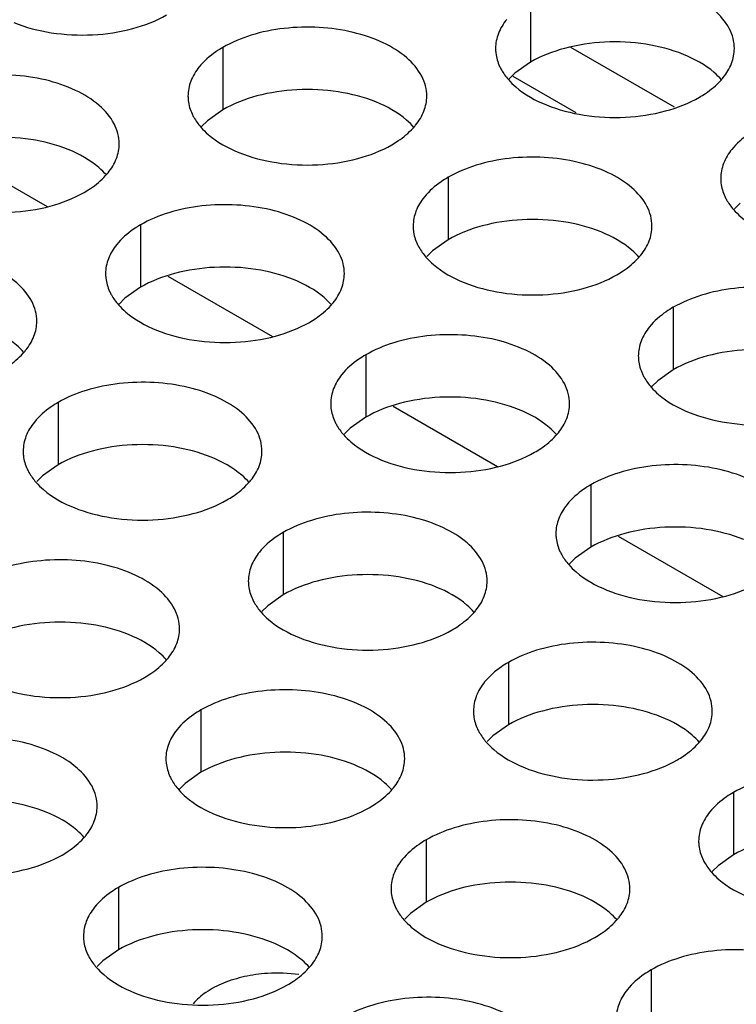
# Model space of a CAD drawing. Header units: inches. Extents: x 0 to 34, y 0 to 22.
# Tile 114 of 164: x 18.007 to 18.157, y 19.309 to 19.515. Entities that reach past the tile are written whole.
import ezdxf

# ---------------------------------------------------------------- set-up
doc = ezdxf.new("R2010")
doc.units = ezdxf.units.IN
doc.header["$LTSCALE"] = 1.87
doc.header["$MEASUREMENT"] = 0
doc.layers.get('0').update_dxf_attribs({"linetype": 'CONTINUOUS'})
doc.layers.add('02___PRT_ALL_AXES', color=7, linetype='CONTINUOUS')

msp = doc.modelspace()

# ---------------------------------------------------------------- linework, layer by layer
at = {"color": 3, "linetype": 'CONTINUOUS'}
msp.add_line((18.14413, 19.49695), (18.12241, 19.50949), dxfattribs=at)
at = {"color": 7, "linetype": 'CONTINUOUS'}
for p, q in [((18.12354, 19.49577), (18.11034, 19.50339)), ((17.99091, 19.48879), (18.0128, 19.47616)), ((18.03805, 19.46158), (18.05994, 19.44894)), ((18.0852, 19.43436), (18.10708, 19.42172)), ((18.13234, 19.40714), (18.15422, 19.3945))]:
    msp.add_line(p, q, dxfattribs=at)
msp.add_arc((18.06109, 19.28191), 0.03373, 82.457, 93.691, dxfattribs=at)
msp.add_open_spline([(18.05892, 19.31557), (18.05729, 19.31547), (18.05415, 19.31504), (18.04979, 19.31372), (18.04611, 19.31183), (18.04412, 19.31012), (18.04334, 19.3092)], degree=3, knots=[0, 0, 0, 0, 0.283132, 0.549445, 0.789912, 1, 1, 1, 1], dxfattribs=at)
at = {"layer": '02___PRT_ALL_AXES', "color": 7, "linetype": 'CONTINUOUS'}
for p, q in [((18.11399, 19.51947), (18.11399, 19.50641)), ((18.0496, 19.50951), (18.0496, 19.49645)), ((18.11399, 19.50641), (18.11074, 19.50409)), ((18.11074, 19.50409), (18.10953, 19.5029)), ((18.0496, 19.49645), (18.04634, 19.49413)), ((18.04634, 19.49413), (18.04513, 19.49294)), ((18.09674, 19.48229), (18.09674, 19.46923)), ((18.15788, 19.47688), (18.15667, 19.47568)), ((18.03234, 19.47233), (18.03234, 19.45927)), ((18.09674, 19.46923), (18.09348, 19.46691)), ((18.09348, 19.46691), (18.09227, 19.46572)), ((18.03234, 19.45927), (18.02909, 19.45695)), ((18.02909, 19.45695), (18.02788, 19.45576)), ((18.14388, 19.45507), (18.14388, 19.44201)), ((18.07948, 19.44511), (18.07948, 19.43205)), ((18.14388, 19.44201), (18.14063, 19.43969)), ((18.14063, 19.43969), (18.13941, 19.4385)), ((18.01509, 19.43515), (18.01509, 19.42209)), ((18.07948, 19.43205), (18.07623, 19.42973)), ((18.07623, 19.42973), (18.07502, 19.42854)), ((18.01509, 19.42209), (18.01184, 19.41977)), ((18.01184, 19.41977), (18.01062, 19.41858)), ((18.12662, 19.41789), (18.12662, 19.40483)), ((18.06223, 19.40793), (18.06223, 19.39487)), ((18.12662, 19.40483), (18.12337, 19.40251)), ((18.12337, 19.40251), (18.12216, 19.40132)), ((18.06223, 19.39487), (18.05898, 19.39255)), ((18.05898, 19.39255), (18.05776, 19.39136)), ((18.10937, 19.38071), (18.10937, 19.36765)), ((18.04498, 19.37075), (18.04498, 19.35769)), ((18.10937, 19.36765), (18.10612, 19.36533)), ((18.10612, 19.36533), (18.1049, 19.36414)), ((18.04498, 19.35769), (18.04172, 19.35537)), ((18.04172, 19.35537), (18.04051, 19.35418)), ((18.15651, 19.35349), (18.15651, 19.34043)), ((18.09212, 19.34353), (18.09212, 19.33047)), ((18.15651, 19.34043), (18.15326, 19.33811)), ((18.15326, 19.33811), (18.15205, 19.33692)), ((18.02772, 19.33357), (18.02772, 19.32051)), ((18.09212, 19.33047), (18.08886, 19.32815)), ((18.08886, 19.32815), (18.08765, 19.32696)), ((18.02772, 19.32051), (18.02447, 19.31819)), ((18.02447, 19.31819), (18.02326, 19.317)), ((18.13926, 19.31631), (18.13926, 19.30325))]:
    msp.add_line(p, q, dxfattribs=at)
at = {"layer": '02___PRT_ALL_AXES', "color": 3, "linetype": 'CONTINUOUS'}
for centre in [(18.14373, 19.51174), (18.07934, 19.50178), (18.01494, 19.49182), (18.12648, 19.47456), (18.06208, 19.4646), (17.99769, 19.45464), (18.10922, 19.43738), (18.04483, 19.42742), (18.09197, 19.4002), (18.02757, 19.39024), (18.13911, 19.37298), (18.07471, 19.36302), (18.01032, 19.35306), (18.12185, 19.3358), (18.05746, 19.32584)]:
    msp.add_arc(centre, 0.01363, 317.6963, 321.0163, dxfattribs=at)
for points, knots in [([(18.15667, 19.50926), (18.15667, 19.50997), (18.15648, 19.51143), (18.15533, 19.51434), (18.15241, 19.5177), (18.14739, 19.52075), (18.14112, 19.52285), (18.13409, 19.52384), (18.12687, 19.52364), (18.12004, 19.52227), (18.11584, 19.52054), (18.11399, 19.51947)], [0, 0, 0, 0, 0.042883, 0.087524, 0.186914, 0.304219, 0.43794, 0.582356, 0.729558, 0.871282, 1, 1, 1, 1]), ([(18.0058, 19.5147), (18.00831, 19.51368), (18.0138, 19.51227), (18.02227, 19.51186), (18.0305, 19.51308), (18.0356, 19.51504), (18.03781, 19.51632)], [0, 0, 0, 0, 0.247189, 0.509885, 0.767301, 1, 1, 1, 1]), ([(18.10901, 19.51537), (18.10829, 19.51447), (18.10712, 19.51256), (18.10667, 19.51033), (18.10667, 19.50928)], [0, 0, 0, 0, 0.520681, 1, 1, 1, 1]), ([(18.09228, 19.49929), (18.09228, 19.50001), (18.09209, 19.50147), (18.09094, 19.50438), (18.08801, 19.50774), (18.08299, 19.51079), (18.07672, 19.51289), (18.0697, 19.51387), (18.06247, 19.51368), (18.05564, 19.51231), (18.05145, 19.51058), (18.0496, 19.50951)], [0, 0, 0, 0, 0.042883, 0.087524, 0.186914, 0.304219, 0.43794, 0.582356, 0.729558, 0.871282, 1, 1, 1, 1]), ([(18.0496, 19.50951), (18.0491, 19.50922), (18.04727, 19.50807), (18.04561, 19.50663), (18.04462, 19.5054)], [0, 0, 0, 0, 0.268123, 1, 1, 1, 1]), ([(18.10667, 19.50928), (18.10667, 19.50896), (18.10674, 19.50767), (18.10711, 19.50641), (18.10752, 19.50553)], [0, 0, 0, 0, 0.245663, 1, 1, 1, 1]), ([(18.15433, 19.50317), (18.15505, 19.50406), (18.15623, 19.50598), (18.15667, 19.5082), (18.15667, 19.50926)], [0, 0, 0, 0, 0.520681, 1, 1, 1, 1]), ([(18.02788, 19.48933), (18.02788, 19.49004), (18.02769, 19.4915), (18.02654, 19.49441), (18.02362, 19.49778), (18.0186, 19.50082), (18.01233, 19.50292), (18.0053, 19.50391), (17.99808, 19.50371), (17.99125, 19.50235), (17.98705, 19.50062), (17.9852, 19.49955)], [0, 0, 0, 0, 0.042883, 0.087524, 0.186914, 0.304219, 0.43794, 0.582356, 0.729558, 0.871282, 1, 1, 1, 1]), ([(18.04462, 19.5054), (18.0439, 19.50451), (18.04272, 19.50259), (18.04228, 19.50037), (18.04228, 19.49931)], [0, 0, 0, 0, 0.520681, 1, 1, 1, 1]), ([(18.10752, 19.50553), (18.10764, 19.50529), (18.10814, 19.5043), (18.1088, 19.5034), (18.10936, 19.50276)], [0, 0, 0, 0, 0.240409, 1, 1, 1, 1]), ([(18.10936, 19.50276), (18.10983, 19.50221), (18.11214, 19.49996), (18.11503, 19.49837), (18.11733, 19.49744)], [0, 0, 0, 0, 0.226307, 1, 1, 1, 1]), ([(18.14935, 19.49906), (18.14978, 19.49931), (18.15139, 19.50031), (18.15288, 19.50154), (18.15381, 19.50257)], [0, 0, 0, 0, 0.265362, 1, 1, 1, 1]), ([(18.04228, 19.49931), (18.04228, 19.499), (18.04235, 19.49771), (18.04272, 19.49645), (18.04313, 19.49557)], [0, 0, 0, 0, 0.245663, 1, 1, 1, 1]), ([(18.08993, 19.4932), (18.09066, 19.4941), (18.09183, 19.49601), (18.09227, 19.49824), (18.09228, 19.49929)], [0, 0, 0, 0, 0.520681, 1, 1, 1, 1]), ([(18.11733, 19.49744), (18.11985, 19.49642), (18.12533, 19.49501), (18.13381, 19.4946), (18.14204, 19.49582), (18.14713, 19.49778), (18.14935, 19.49906)], [0, 0, 0, 0, 0.247189, 0.509885, 0.767301, 1, 1, 1, 1]), ([(18.04313, 19.49557), (18.04324, 19.49533), (18.04375, 19.49434), (18.04441, 19.49343), (18.04496, 19.4928)], [0, 0, 0, 0, 0.240409, 1, 1, 1, 1]), ([(18.04496, 19.4928), (18.04544, 19.49225), (18.04774, 19.49), (18.05063, 19.48841), (18.05294, 19.48748)], [0, 0, 0, 0, 0.226307, 1, 1, 1, 1]), ([(18.08495, 19.4891), (18.08539, 19.48935), (18.087, 19.49035), (18.08848, 19.49157), (18.08942, 19.4926)], [0, 0, 0, 0, 0.265362, 1, 1, 1, 1]), ([(18.16113, 19.49226), (18.16063, 19.49197), (18.15881, 19.49082), (18.15715, 19.48938), (18.15615, 19.48815)], [0, 0, 0, 0, 0.268123, 1, 1, 1, 1]), ([(18.02554, 19.48324), (18.02626, 19.48414), (18.02744, 19.48605), (18.02788, 19.48827), (18.02788, 19.48933)], [0, 0, 0, 0, 0.520681, 1, 1, 1, 1]), ([(18.05294, 19.48748), (18.05546, 19.48646), (18.06094, 19.48505), (18.06941, 19.48464), (18.07764, 19.48586), (18.08274, 19.48782), (18.08495, 19.4891)], [0, 0, 0, 0, 0.247189, 0.509885, 0.767301, 1, 1, 1, 1]), ([(18.15615, 19.48815), (18.15543, 19.48726), (18.15426, 19.48534), (18.15381, 19.48312), (18.15381, 19.48206)], [0, 0, 0, 0, 0.520681, 1, 1, 1, 1]), ([(18.13942, 19.47208), (18.13942, 19.47279), (18.13923, 19.47425), (18.13808, 19.47716), (18.13515, 19.48052), (18.13013, 19.48357), (18.12386, 19.48567), (18.11684, 19.48665), (18.10961, 19.48646), (18.10278, 19.48509), (18.09859, 19.48336), (18.09674, 19.48229)], [0, 0, 0, 0, 0.042883, 0.087524, 0.186914, 0.304219, 0.43794, 0.582356, 0.729558, 0.871282, 1, 1, 1, 1]), ([(18.02056, 19.47914), (18.02099, 19.47939), (18.0226, 19.48039), (18.02409, 19.48161), (18.02502, 19.48264)], [0, 0, 0, 0, 0.265362, 1, 1, 1, 1]), ([(18.09674, 19.48229), (18.09624, 19.482), (18.09441, 19.48086), (18.09275, 19.47941), (18.09176, 19.47819)], [0, 0, 0, 0, 0.268123, 1, 1, 1, 1]), ([(18.15381, 19.48206), (18.15381, 19.48174), (18.15388, 19.48046), (18.15426, 19.47919), (18.15466, 19.47831)], [0, 0, 0, 0, 0.245663, 1, 1, 1, 1]), ([(17.98854, 19.47752), (17.99106, 19.4765), (17.99654, 19.47509), (18.00502, 19.47468), (18.01325, 19.4759), (18.01834, 19.47786), (18.02056, 19.47914)], [0, 0, 0, 0, 0.247189, 0.509885, 0.767301, 1, 1, 1, 1]), ([(18.09176, 19.47819), (18.09104, 19.47729), (18.08986, 19.47538), (18.08942, 19.47315), (18.08942, 19.4721)], [0, 0, 0, 0, 0.520681, 1, 1, 1, 1]), ([(18.15466, 19.47831), (18.15478, 19.47807), (18.15528, 19.47708), (18.15594, 19.47618), (18.1565, 19.47554)], [0, 0, 0, 0, 0.240409, 1, 1, 1, 1]), ([(18.07502, 19.46211), (18.07502, 19.46283), (18.07483, 19.46429), (18.07368, 19.4672), (18.07076, 19.47056), (18.06574, 19.47361), (18.05947, 19.47571), (18.05244, 19.47669), (18.04522, 19.4765), (18.03839, 19.47513), (18.03419, 19.4734), (18.03234, 19.47233)], [0, 0, 0, 0, 0.042883, 0.087524, 0.186914, 0.304219, 0.43794, 0.582356, 0.729558, 0.871282, 1, 1, 1, 1]), ([(18.1565, 19.47554), (18.15697, 19.475), (18.15928, 19.47274), (18.16217, 19.47116), (18.16447, 19.47022)], [0, 0, 0, 0, 0.226307, 1, 1, 1, 1]), ([(18.03234, 19.47233), (18.03184, 19.47204), (18.03002, 19.47089), (18.02836, 19.46945), (18.02736, 19.46822)], [0, 0, 0, 0, 0.268123, 1, 1, 1, 1]), ([(18.08942, 19.4721), (18.08942, 19.47178), (18.08949, 19.47049), (18.08986, 19.46923), (18.09027, 19.46835)], [0, 0, 0, 0, 0.245663, 1, 1, 1, 1]), ([(18.13707, 19.46599), (18.1378, 19.46688), (18.13897, 19.4688), (18.13942, 19.47102), (18.13942, 19.47208)], [0, 0, 0, 0, 0.520681, 1, 1, 1, 1]), ([(18.01063, 19.45215), (18.01063, 19.45286), (18.01044, 19.45432), (18.00929, 19.45723), (18.00636, 19.46059), (18.00134, 19.46364), (17.99507, 19.46574), (17.98805, 19.46673), (17.98082, 19.46653), (17.97399, 19.46516), (17.9698, 19.46344), (17.96795, 19.46237)], [0, 0, 0, 0, 0.042883, 0.087524, 0.186914, 0.304219, 0.43794, 0.582356, 0.729558, 0.871282, 1, 1, 1, 1]), ([(18.02736, 19.46822), (18.02664, 19.46733), (18.02547, 19.46541), (18.02502, 19.46319), (18.02502, 19.46213)], [0, 0, 0, 0, 0.520681, 1, 1, 1, 1]), ([(18.09027, 19.46835), (18.09038, 19.46811), (18.09089, 19.46712), (18.09155, 19.46621), (18.0921, 19.46558)], [0, 0, 0, 0, 0.240409, 1, 1, 1, 1]), ([(18.0921, 19.46558), (18.09258, 19.46503), (18.09488, 19.46278), (18.09777, 19.46119), (18.10008, 19.46026)], [0, 0, 0, 0, 0.226307, 1, 1, 1, 1]), ([(18.13209, 19.46188), (18.13253, 19.46213), (18.13414, 19.46313), (18.13562, 19.46436), (18.13656, 19.46539)], [0, 0, 0, 0, 0.265362, 1, 1, 1, 1]), ([(18.02502, 19.46213), (18.02502, 19.46182), (18.02509, 19.46053), (18.02547, 19.45927), (18.02587, 19.45839)], [0, 0, 0, 0, 0.245663, 1, 1, 1, 1]), ([(18.07268, 19.45602), (18.0734, 19.45692), (18.07458, 19.45883), (18.07502, 19.46106), (18.07502, 19.46211)], [0, 0, 0, 0, 0.520681, 1, 1, 1, 1]), ([(18.10008, 19.46026), (18.1026, 19.45924), (18.10808, 19.45783), (18.11655, 19.45742), (18.12479, 19.45864), (18.12988, 19.4606), (18.13209, 19.46188)], [0, 0, 0, 0, 0.247189, 0.509885, 0.767301, 1, 1, 1, 1]), ([(18.02587, 19.45839), (18.02599, 19.45815), (18.02649, 19.45716), (18.02715, 19.45625), (18.02771, 19.45562)], [0, 0, 0, 0, 0.240409, 1, 1, 1, 1]), ([(18.18656, 19.44486), (18.18656, 19.44557), (18.18637, 19.44703), (18.18522, 19.44994), (18.18229, 19.4533), (18.17727, 19.45635), (18.17101, 19.45845), (18.16398, 19.45944), (18.15675, 19.45924), (18.14992, 19.45787), (18.14573, 19.45614), (18.14388, 19.45507)], [0, 0, 0, 0, 0.042883, 0.087524, 0.186914, 0.304219, 0.43794, 0.582356, 0.729558, 0.871282, 1, 1, 1, 1]), ([(18.02771, 19.45562), (18.02818, 19.45507), (18.03049, 19.45282), (18.03338, 19.45123), (18.03568, 19.4503)], [0, 0, 0, 0, 0.226307, 1, 1, 1, 1]), ([(18.0677, 19.45192), (18.06814, 19.45217), (18.06975, 19.45317), (18.07123, 19.45439), (18.07216, 19.45542)], [0, 0, 0, 0, 0.265362, 1, 1, 1, 1]), ([(18.14388, 19.45507), (18.14338, 19.45479), (18.14155, 19.45364), (18.13989, 19.4522), (18.1389, 19.45097)], [0, 0, 0, 0, 0.268123, 1, 1, 1, 1]), ([(18.00828, 19.44606), (18.00901, 19.44695), (18.01018, 19.44887), (18.01063, 19.45109), (18.01063, 19.45215)], [0, 0, 0, 0, 0.520681, 1, 1, 1, 1]), ([(18.03568, 19.4503), (18.0382, 19.44928), (18.04368, 19.44787), (18.05216, 19.44746), (18.06039, 19.44868), (18.06548, 19.45064), (18.0677, 19.45192)], [0, 0, 0, 0, 0.247189, 0.509885, 0.767301, 1, 1, 1, 1]), ([(18.1389, 19.45097), (18.13818, 19.45007), (18.137, 19.44816), (18.13656, 19.44594), (18.13656, 19.44488)], [0, 0, 0, 0, 0.520681, 1, 1, 1, 1]), ([(18.12216, 19.4349), (18.12216, 19.43561), (18.12197, 19.43707), (18.12082, 19.43998), (18.1179, 19.44334), (18.11288, 19.44639), (18.10661, 19.44849), (18.09958, 19.44947), (18.09236, 19.44928), (18.08553, 19.44791), (18.08133, 19.44618), (18.07948, 19.44511)], [0, 0, 0, 0, 0.042883, 0.087524, 0.186914, 0.304219, 0.43794, 0.582356, 0.729558, 0.871282, 1, 1, 1, 1]), ([(18.0033, 19.44195), (18.00374, 19.44221), (18.00535, 19.44321), (18.00683, 19.44443), (18.00777, 19.44546)], [0, 0, 0, 0, 0.265362, 1, 1, 1, 1]), ([(18.07948, 19.44511), (18.07898, 19.44482), (18.07716, 19.44368), (18.0755, 19.44223), (18.0745, 19.44101)], [0, 0, 0, 0, 0.268123, 1, 1, 1, 1]), ([(18.13656, 19.44488), (18.13656, 19.44456), (18.13663, 19.44328), (18.137, 19.44201), (18.13741, 19.44113)], [0, 0, 0, 0, 0.245663, 1, 1, 1, 1]), ([(18.0745, 19.44101), (18.07378, 19.44011), (18.07261, 19.4382), (18.07216, 19.43597), (18.07216, 19.43491)], [0, 0, 0, 0, 0.520681, 1, 1, 1, 1]), ([(18.13741, 19.44113), (18.13752, 19.44089), (18.13803, 19.4399), (18.13869, 19.439), (18.13924, 19.43836)], [0, 0, 0, 0, 0.240409, 1, 1, 1, 1]), ([(18.05777, 19.42493), (18.05777, 19.42564), (18.05758, 19.4271), (18.05643, 19.43002), (18.0535, 19.43338), (18.04848, 19.43643), (18.04221, 19.43853), (18.03519, 19.43951), (18.02796, 19.43931), (18.02113, 19.43795), (18.01694, 19.43622), (18.01509, 19.43515)], [0, 0, 0, 0, 0.042883, 0.087524, 0.186914, 0.304219, 0.43794, 0.582356, 0.729558, 0.871282, 1, 1, 1, 1]), ([(18.13924, 19.43836), (18.13972, 19.43781), (18.14202, 19.43556), (18.14491, 19.43398), (18.14722, 19.43304)], [0, 0, 0, 0, 0.226307, 1, 1, 1, 1]), ([(18.01509, 19.43515), (18.01459, 19.43486), (18.01276, 19.43371), (18.0111, 19.43227), (18.01011, 19.43104)], [0, 0, 0, 0, 0.268123, 1, 1, 1, 1]), ([(18.07216, 19.43491), (18.07216, 19.4346), (18.07223, 19.43331), (18.07261, 19.43205), (18.07301, 19.43117)], [0, 0, 0, 0, 0.245663, 1, 1, 1, 1]), ([(18.11982, 19.4288), (18.12054, 19.4297), (18.12172, 19.43161), (18.12216, 19.43384), (18.12216, 19.4349)], [0, 0, 0, 0, 0.520681, 1, 1, 1, 1]), ([(18.14722, 19.43304), (18.14974, 19.43203), (18.15522, 19.43061), (18.16369, 19.43021), (18.17193, 19.43142), (18.17702, 19.43338), (18.17923, 19.43466)], [0, 0, 0, 0, 0.247189, 0.509885, 0.767301, 1, 1, 1, 1]), ([(18.01011, 19.43104), (18.00939, 19.43015), (18.00821, 19.42823), (18.00777, 19.42601), (18.00777, 19.42495)], [0, 0, 0, 0, 0.520681, 1, 1, 1, 1]), ([(18.07301, 19.43117), (18.07313, 19.43093), (18.07363, 19.42994), (18.07429, 19.42903), (18.07485, 19.4284)], [0, 0, 0, 0, 0.240409, 1, 1, 1, 1]), ([(18.07485, 19.4284), (18.07533, 19.42785), (18.07763, 19.4256), (18.08052, 19.42401), (18.08282, 19.42308)], [0, 0, 0, 0, 0.226307, 1, 1, 1, 1]), ([(18.11484, 19.4247), (18.11528, 19.42495), (18.11689, 19.42595), (18.11837, 19.42717), (18.11931, 19.42821)], [0, 0, 0, 0, 0.265362, 1, 1, 1, 1]), ([(18.00777, 19.42495), (18.00777, 19.42464), (18.00784, 19.42335), (18.00821, 19.42209), (18.00862, 19.42121)], [0, 0, 0, 0, 0.245663, 1, 1, 1, 1]), ([(18.05542, 19.41884), (18.05615, 19.41974), (18.05732, 19.42165), (18.05777, 19.42387), (18.05777, 19.42493)], [0, 0, 0, 0, 0.520681, 1, 1, 1, 1]), ([(18.08282, 19.42308), (18.08534, 19.42206), (18.09082, 19.42065), (18.0993, 19.42024), (18.10753, 19.42146), (18.11263, 19.42342), (18.11484, 19.4247)], [0, 0, 0, 0, 0.247189, 0.509885, 0.767301, 1, 1, 1, 1]), ([(18.00862, 19.42121), (18.00873, 19.42096), (18.00924, 19.41998), (18.0099, 19.41907), (18.01045, 19.41844)], [0, 0, 0, 0, 0.240409, 1, 1, 1, 1]), ([(18.1693, 19.40768), (18.1693, 19.40839), (18.16911, 19.40985), (18.16796, 19.41276), (18.16504, 19.41612), (18.16002, 19.41917), (18.15375, 19.42127), (18.14672, 19.42226), (18.1395, 19.42206), (18.13267, 19.42069), (18.12848, 19.41896), (18.12662, 19.41789)], [0, 0, 0, 0, 0.042883, 0.087524, 0.186914, 0.304219, 0.43794, 0.582356, 0.729558, 0.871282, 1, 1, 1, 1]), ([(18.01045, 19.41844), (18.01093, 19.41789), (18.01323, 19.41564), (18.01612, 19.41405), (18.01843, 19.41312)], [0, 0, 0, 0, 0.226307, 1, 1, 1, 1]), ([(18.05044, 19.41474), (18.05088, 19.41499), (18.05249, 19.41599), (18.05397, 19.41721), (18.05491, 19.41824)], [0, 0, 0, 0, 0.265362, 1, 1, 1, 1]), ([(18.12662, 19.41789), (18.12612, 19.4176), (18.1243, 19.41646), (18.12264, 19.41502), (18.12164, 19.41379)], [0, 0, 0, 0, 0.268123, 1, 1, 1, 1]), ([(18.01843, 19.41312), (18.02095, 19.4121), (18.02643, 19.41069), (18.0349, 19.41028), (18.04314, 19.4115), (18.04823, 19.41346), (18.05044, 19.41474)], [0, 0, 0, 0, 0.247189, 0.509885, 0.767301, 1, 1, 1, 1]), ([(18.12164, 19.41379), (18.12092, 19.41289), (18.11975, 19.41098), (18.1193, 19.40875), (18.1193, 19.4077)], [0, 0, 0, 0, 0.520681, 1, 1, 1, 1]), ([(18.10491, 19.39771), (18.10491, 19.39843), (18.10472, 19.39989), (18.10357, 19.4028), (18.10064, 19.40616), (18.09562, 19.40921), (18.08936, 19.41131), (18.08233, 19.41229), (18.0751, 19.4121), (18.06827, 19.41073), (18.06408, 19.409), (18.06223, 19.40793)], [0, 0, 0, 0, 0.042883, 0.087524, 0.186914, 0.304219, 0.43794, 0.582356, 0.729558, 0.871282, 1, 1, 1, 1]), ([(18.06223, 19.40793), (18.06173, 19.40764), (18.0599, 19.40649), (18.05824, 19.40505), (18.05725, 19.40382)], [0, 0, 0, 0, 0.268123, 1, 1, 1, 1]), ([(18.1193, 19.4077), (18.1193, 19.40738), (18.11937, 19.40609), (18.11975, 19.40483), (18.12015, 19.40395)], [0, 0, 0, 0, 0.245663, 1, 1, 1, 1]), ([(18.05725, 19.40382), (18.05653, 19.40293), (18.05535, 19.40101), (18.05491, 19.39879), (18.05491, 19.39773)], [0, 0, 0, 0, 0.520681, 1, 1, 1, 1]), ([(18.12015, 19.40395), (18.12027, 19.40371), (18.12077, 19.40272), (18.12143, 19.40182), (18.12199, 19.40118)], [0, 0, 0, 0, 0.240409, 1, 1, 1, 1]), ([(18.04051, 19.38775), (18.04051, 19.38846), (18.04032, 19.38992), (18.03917, 19.39283), (18.03625, 19.3962), (18.03123, 19.39924), (18.02496, 19.40134), (18.01793, 19.40233), (18.01071, 19.40213), (18.00388, 19.40077), (17.99969, 19.39904), (17.99783, 19.39797)], [0, 0, 0, 0, 0.042883, 0.087524, 0.186914, 0.304219, 0.43794, 0.582356, 0.729558, 0.871282, 1, 1, 1, 1]), ([(18.12199, 19.40118), (18.12247, 19.40063), (18.12477, 19.39838), (18.12766, 19.39679), (18.12996, 19.39586)], [0, 0, 0, 0, 0.226307, 1, 1, 1, 1]), ([(18.05491, 19.39773), (18.05491, 19.39742), (18.05498, 19.39613), (18.05535, 19.39487), (18.05576, 19.39399)], [0, 0, 0, 0, 0.245663, 1, 1, 1, 1]), ([(18.10257, 19.39162), (18.10329, 19.39252), (18.10446, 19.39443), (18.10491, 19.39666), (18.10491, 19.39771)], [0, 0, 0, 0, 0.520681, 1, 1, 1, 1]), ([(18.12996, 19.39586), (18.13248, 19.39484), (18.13796, 19.39343), (18.14644, 19.39302), (18.15467, 19.39424), (18.15977, 19.3962), (18.16198, 19.39748)], [0, 0, 0, 0, 0.247189, 0.509885, 0.767301, 1, 1, 1, 1]), ([(18.05576, 19.39399), (18.05587, 19.39375), (18.05638, 19.39276), (18.05704, 19.39185), (18.05759, 19.39122)], [0, 0, 0, 0, 0.240409, 1, 1, 1, 1]), ([(18.05759, 19.39122), (18.05807, 19.39067), (18.06038, 19.38842), (18.06326, 19.38683), (18.06557, 19.3859)], [0, 0, 0, 0, 0.226307, 1, 1, 1, 1]), ([(18.09759, 19.38752), (18.09802, 19.38777), (18.09963, 19.38877), (18.10111, 19.38999), (18.10205, 19.39102)], [0, 0, 0, 0, 0.265362, 1, 1, 1, 1]), ([(18.03817, 19.38166), (18.03889, 19.38256), (18.04007, 19.38447), (18.04051, 19.38669), (18.04051, 19.38775)], [0, 0, 0, 0, 0.520681, 1, 1, 1, 1]), ([(18.06557, 19.3859), (18.06809, 19.38488), (18.07357, 19.38347), (18.08204, 19.38306), (18.09028, 19.38428), (18.09537, 19.38624), (18.09759, 19.38752)], [0, 0, 0, 0, 0.247189, 0.509885, 0.767301, 1, 1, 1, 1]), ([(18.15205, 19.3705), (18.15205, 19.37121), (18.15186, 19.37267), (18.15071, 19.37558), (18.14778, 19.37894), (18.14276, 19.38199), (18.1365, 19.38409), (18.12947, 19.38507), (18.12224, 19.38488), (18.11541, 19.38351), (18.11122, 19.38178), (18.10937, 19.38071)], [0, 0, 0, 0, 0.042883, 0.087524, 0.186914, 0.304219, 0.43794, 0.582356, 0.729558, 0.871282, 1, 1, 1, 1]), ([(18.03319, 19.37755), (18.03363, 19.37781), (18.03524, 19.37881), (18.03672, 19.38003), (18.03766, 19.38106)], [0, 0, 0, 0, 0.265362, 1, 1, 1, 1]), ([(18.10937, 19.38071), (18.10887, 19.38042), (18.10704, 19.37928), (18.10538, 19.37783), (18.10439, 19.37661)], [0, 0, 0, 0, 0.268123, 1, 1, 1, 1]), ([(18.00117, 19.37594), (18.00369, 19.37492), (18.00917, 19.37351), (18.01765, 19.3731), (18.02588, 19.37432), (18.03098, 19.37628), (18.03319, 19.37755)], [0, 0, 0, 0, 0.247189, 0.509885, 0.767301, 1, 1, 1, 1]), ([(18.10439, 19.37661), (18.10367, 19.37571), (18.10249, 19.3738), (18.10205, 19.37157), (18.10205, 19.37052)], [0, 0, 0, 0, 0.520681, 1, 1, 1, 1]), ([(18.08765, 19.36053), (18.08765, 19.36125), (18.08746, 19.3627), (18.08631, 19.36562), (18.08339, 19.36898), (18.07837, 19.37203), (18.0721, 19.37413), (18.06507, 19.37511), (18.05785, 19.37492), (18.05102, 19.37355), (18.04683, 19.37182), (18.04498, 19.37075)], [0, 0, 0, 0, 0.042883, 0.087524, 0.186914, 0.304219, 0.43794, 0.582356, 0.729558, 0.871282, 1, 1, 1, 1]), ([(18.04498, 19.37075), (18.04447, 19.37046), (18.04265, 19.36931), (18.04099, 19.36787), (18.04, 19.36664)], [0, 0, 0, 0, 0.268123, 1, 1, 1, 1]), ([(18.10205, 19.37052), (18.10205, 19.3702), (18.10212, 19.36891), (18.10249, 19.36765), (18.1029, 19.36677)], [0, 0, 0, 0, 0.245663, 1, 1, 1, 1]), ([(18.14971, 19.36441), (18.15043, 19.3653), (18.1516, 19.36722), (18.15205, 19.36944), (18.15205, 19.3705)], [0, 0, 0, 0, 0.520681, 1, 1, 1, 1]), ([(18.04, 19.36664), (18.03927, 19.36575), (18.0381, 19.36383), (18.03765, 19.36161), (18.03765, 19.36055)], [0, 0, 0, 0, 0.520681, 1, 1, 1, 1]), ([(18.1029, 19.36677), (18.10301, 19.36653), (18.10352, 19.36554), (18.10418, 19.36463), (18.10473, 19.364)], [0, 0, 0, 0, 0.240409, 1, 1, 1, 1]), ([(18.02326, 19.35057), (18.02326, 19.35128), (18.02307, 19.35274), (18.02192, 19.35565), (18.01899, 19.35901), (18.01397, 19.36206), (18.00771, 19.36416), (18.00068, 19.36515), (17.99345, 19.36495), (17.98662, 19.36358), (17.98243, 19.36186), (17.98058, 19.36079)], [0, 0, 0, 0, 0.042883, 0.087524, 0.186914, 0.304219, 0.43794, 0.582356, 0.729558, 0.871282, 1, 1, 1, 1]), ([(18.10473, 19.364), (18.10521, 19.36345), (18.10752, 19.3612), (18.1104, 19.35961), (18.11271, 19.35868)], [0, 0, 0, 0, 0.226307, 1, 1, 1, 1]), ([(18.14473, 19.3603), (18.14516, 19.36055), (18.14677, 19.36155), (18.14825, 19.36278), (18.14919, 19.36381)], [0, 0, 0, 0, 0.265362, 1, 1, 1, 1]), ([(18.03765, 19.36055), (18.03765, 19.36024), (18.03773, 19.35895), (18.0381, 19.35769), (18.0385, 19.35681)], [0, 0, 0, 0, 0.245663, 1, 1, 1, 1]), ([(18.08531, 19.35444), (18.08603, 19.35534), (18.08721, 19.35725), (18.08765, 19.35948), (18.08765, 19.36053)], [0, 0, 0, 0, 0.520681, 1, 1, 1, 1]), ([(18.11271, 19.35868), (18.11523, 19.35766), (18.12071, 19.35625), (18.12918, 19.35584), (18.13742, 19.35706), (18.14251, 19.35902), (18.14473, 19.3603)], [0, 0, 0, 0, 0.247189, 0.509885, 0.767301, 1, 1, 1, 1]), ([(18.19919, 19.34328), (18.19919, 19.34399), (18.199, 19.34545), (18.19785, 19.34836), (18.19492, 19.35172), (18.1899, 19.35477), (18.18364, 19.35687), (18.17661, 19.35786), (18.16938, 19.35766), (18.16255, 19.35629), (18.15836, 19.35456), (18.15651, 19.35349)], [0, 0, 0, 0, 0.042883, 0.087524, 0.186914, 0.304219, 0.43794, 0.582356, 0.729558, 0.871282, 1, 1, 1, 1]), ([(18.0385, 19.35681), (18.03862, 19.35657), (18.03912, 19.35558), (18.03978, 19.35467), (18.04034, 19.35404)], [0, 0, 0, 0, 0.240409, 1, 1, 1, 1]), ([(18.04034, 19.35404), (18.04082, 19.35349), (18.04312, 19.35124), (18.04601, 19.34965), (18.04831, 19.34872)], [0, 0, 0, 0, 0.226307, 1, 1, 1, 1]), ([(18.08033, 19.35034), (18.08077, 19.35059), (18.08238, 19.35159), (18.08386, 19.35281), (18.0848, 19.35384)], [0, 0, 0, 0, 0.265362, 1, 1, 1, 1]), ([(18.15651, 19.35349), (18.15601, 19.35321), (18.15418, 19.35206), (18.15252, 19.35062), (18.15153, 19.34939)], [0, 0, 0, 0, 0.268123, 1, 1, 1, 1]), ([(18.02092, 19.34448), (18.02164, 19.34537), (18.02281, 19.34729), (18.02326, 19.34951), (18.02326, 19.35057)], [0, 0, 0, 0, 0.520681, 1, 1, 1, 1]), ([(18.04831, 19.34872), (18.05083, 19.3477), (18.05631, 19.34629), (18.06479, 19.34588), (18.07302, 19.3471), (18.07812, 19.34906), (18.08033, 19.35034)], [0, 0, 0, 0, 0.247189, 0.509885, 0.767301, 1, 1, 1, 1]), ([(18.15153, 19.34939), (18.15081, 19.34849), (18.14963, 19.34658), (18.14919, 19.34436), (18.14919, 19.3433)], [0, 0, 0, 0, 0.520681, 1, 1, 1, 1]), ([(18.13479, 19.33332), (18.13479, 19.33403), (18.1346, 19.33549), (18.13345, 19.3384), (18.13053, 19.34176), (18.12551, 19.34481), (18.11924, 19.34691), (18.11221, 19.34789), (18.10499, 19.3477), (18.09816, 19.34633), (18.09397, 19.3446), (18.09212, 19.34353)], [0, 0, 0, 0, 0.042883, 0.087524, 0.186914, 0.304219, 0.43794, 0.582356, 0.729558, 0.871282, 1, 1, 1, 1]), ([(18.01594, 19.34037), (18.01637, 19.34063), (18.01798, 19.34163), (18.01946, 19.34285), (18.0204, 19.34388)], [0, 0, 0, 0, 0.265362, 1, 1, 1, 1]), ([(18.09212, 19.34353), (18.09161, 19.34324), (18.08979, 19.3421), (18.08813, 19.34065), (18.08714, 19.33943)], [0, 0, 0, 0, 0.268123, 1, 1, 1, 1]), ([(18.14919, 19.3433), (18.14919, 19.34298), (18.14926, 19.3417), (18.14963, 19.34043), (18.15004, 19.33955)], [0, 0, 0, 0, 0.245663, 1, 1, 1, 1]), ([(17.98392, 19.33876), (17.98644, 19.33774), (17.99192, 19.33633), (18.00039, 19.33592), (18.00863, 19.33714), (18.01372, 19.3391), (18.01594, 19.34037)], [0, 0, 0, 0, 0.247189, 0.509885, 0.767301, 1, 1, 1, 1]), ([(18.08714, 19.33943), (18.08641, 19.33853), (18.08524, 19.33662), (18.08479, 19.33439), (18.08479, 19.33333)], [0, 0, 0, 0, 0.520681, 1, 1, 1, 1]), ([(18.15004, 19.33955), (18.15015, 19.33931), (18.15066, 19.33832), (18.15132, 19.33742), (18.15187, 19.33678)], [0, 0, 0, 0, 0.240409, 1, 1, 1, 1]), ([(18.0704, 19.32335), (18.0704, 19.32406), (18.07021, 19.32552), (18.06906, 19.32844), (18.06613, 19.3318), (18.06111, 19.33485), (18.05485, 19.33695), (18.04782, 19.33793), (18.04059, 19.33773), (18.03376, 19.33637), (18.02957, 19.33464), (18.02772, 19.33357)], [0, 0, 0, 0, 0.042883, 0.087524, 0.186914, 0.304219, 0.43794, 0.582356, 0.729558, 0.871282, 1, 1, 1, 1]), ([(18.15187, 19.33678), (18.15235, 19.33623), (18.15466, 19.33398), (18.15754, 19.3324), (18.15985, 19.33146)], [0, 0, 0, 0, 0.226307, 1, 1, 1, 1]), ([(18.02772, 19.33357), (18.02722, 19.33328), (18.02539, 19.33213), (18.02373, 19.33069), (18.02274, 19.32946)], [0, 0, 0, 0, 0.268123, 1, 1, 1, 1]), ([(18.08479, 19.33333), (18.08479, 19.33302), (18.08487, 19.33173), (18.08524, 19.33047), (18.08565, 19.32959)], [0, 0, 0, 0, 0.245663, 1, 1, 1, 1]), ([(18.13245, 19.32722), (18.13317, 19.32812), (18.13435, 19.33003), (18.13479, 19.33226), (18.13479, 19.33332)], [0, 0, 0, 0, 0.520681, 1, 1, 1, 1]), ([(18.02274, 19.32946), (18.02202, 19.32857), (18.02084, 19.32665), (18.0204, 19.32443), (18.0204, 19.32337)], [0, 0, 0, 0, 0.520681, 1, 1, 1, 1]), ([(18.08565, 19.32959), (18.08576, 19.32935), (18.08626, 19.32836), (18.08692, 19.32745), (18.08748, 19.32682)], [0, 0, 0, 0, 0.240409, 1, 1, 1, 1]), ([(18.08748, 19.32682), (18.08796, 19.32627), (18.09026, 19.32402), (18.09315, 19.32243), (18.09545, 19.3215)], [0, 0, 0, 0, 0.226307, 1, 1, 1, 1]), ([(18.12747, 19.32312), (18.12791, 19.32337), (18.12952, 19.32437), (18.131, 19.32559), (18.13194, 19.32663)], [0, 0, 0, 0, 0.265362, 1, 1, 1, 1]), ([(18.0204, 19.32337), (18.0204, 19.32306), (18.02047, 19.32177), (18.02084, 19.32051), (18.02125, 19.31963)], [0, 0, 0, 0, 0.245663, 1, 1, 1, 1]), ([(18.06806, 19.31726), (18.06878, 19.31816), (18.06995, 19.32007), (18.0704, 19.32229), (18.0704, 19.32335)], [0, 0, 0, 0, 0.520681, 1, 1, 1, 1]), ([(18.09545, 19.3215), (18.09797, 19.32048), (18.10345, 19.31907), (18.11193, 19.31866), (18.12016, 19.31988), (18.12526, 19.32184), (18.12747, 19.32312)], [0, 0, 0, 0, 0.247189, 0.509885, 0.767301, 1, 1, 1, 1]), ([(18.18193, 19.3061), (18.18193, 19.30681), (18.18174, 19.30827), (18.18059, 19.31118), (18.17767, 19.31454), (18.17265, 19.31759), (18.16638, 19.31969), (18.15935, 19.32068), (18.15213, 19.32048), (18.1453, 19.31911), (18.14111, 19.31738), (18.13926, 19.31631)], [0, 0, 0, 0, 0.042883, 0.087524, 0.186914, 0.304219, 0.43794, 0.582356, 0.729558, 0.871282, 1, 1, 1, 1]), ([(18.02125, 19.31963), (18.02136, 19.31938), (18.02187, 19.3184), (18.02253, 19.31749), (18.02308, 19.31686)], [0, 0, 0, 0, 0.240409, 1, 1, 1, 1]), ([(18.02308, 19.31686), (18.02356, 19.31631), (18.02587, 19.31406), (18.02875, 19.31247), (18.03106, 19.31154)], [0, 0, 0, 0, 0.226307, 1, 1, 1, 1]), ([(18.06308, 19.31316), (18.06351, 19.31341), (18.06512, 19.31441), (18.0666, 19.31563), (18.06754, 19.31666)], [0, 0, 0, 0, 0.265362, 1, 1, 1, 1]), ([(18.13926, 19.31631), (18.13876, 19.31602), (18.13693, 19.31488), (18.13527, 19.31344), (18.13428, 19.31221)], [0, 0, 0, 0, 0.268123, 1, 1, 1, 1]), ([(18.03106, 19.31154), (18.03358, 19.31052), (18.03906, 19.30911), (18.04753, 19.3087), (18.05577, 19.30992), (18.06086, 19.31188), (18.06308, 19.31316)], [0, 0, 0, 0, 0.247189, 0.509885, 0.767301, 1, 1, 1, 1]), ([(18.13428, 19.31221), (18.13355, 19.31131), (18.13238, 19.3094), (18.13194, 19.30717), (18.13193, 19.30612)], [0, 0, 0, 0, 0.520681, 1, 1, 1, 1]), ([(18.11754, 19.29613), (18.11754, 19.29685), (18.11735, 19.29831), (18.1162, 19.30122), (18.11327, 19.30458), (18.10825, 19.30763), (18.10199, 19.30973), (18.09496, 19.31071), (18.08773, 19.31052), (18.0809, 19.30915), (18.07671, 19.30742), (18.07486, 19.30635)], [0, 0, 0, 0, 0.042883, 0.087524, 0.186914, 0.304219, 0.43794, 0.582356, 0.729558, 0.871282, 1, 1, 1, 1])]:
    msp.add_open_spline(points, degree=3, knots=knots, dxfattribs=at)
at = {"layer": '02___PRT_ALL_AXES', "color": 7, "linetype": 'CONTINUOUS'}
for points, knots in [([(18.14601, 19.50803), (18.14349, 19.50905), (18.13801, 19.51046), (18.12954, 19.51087), (18.1213, 19.50965), (18.11621, 19.50769), (18.11399, 19.50641)], [0, 0, 0, 0, 0.247189, 0.509885, 0.767301, 1, 1, 1, 1]), ([(18.15399, 19.50271), (18.15351, 19.50326), (18.1512, 19.50551), (18.14831, 19.5071), (18.14601, 19.50803)], [0, 0, 0, 0, 0.226307, 1, 1, 1, 1]), ([(18.08162, 19.49807), (18.0791, 19.49908), (18.07361, 19.50049), (18.06514, 19.5009), (18.05691, 19.49968), (18.05181, 19.49773), (18.0496, 19.49645)], [0, 0, 0, 0, 0.247189, 0.509885, 0.767301, 1, 1, 1, 1]), ([(18.08959, 19.49275), (18.08911, 19.49329), (18.08681, 19.49555), (18.08392, 19.49713), (18.08162, 19.49807)], [0, 0, 0, 0, 0.226307, 1, 1, 1, 1]), ([(18.01722, 19.4881), (18.0147, 19.48912), (18.00922, 19.49053), (18.00075, 19.49094), (17.99251, 19.48972), (17.98742, 19.48776), (17.9852, 19.48649)], [0, 0, 0, 0, 0.247189, 0.509885, 0.767301, 1, 1, 1, 1]), ([(18.0252, 19.48278), (18.02472, 19.48333), (18.02241, 19.48558), (18.01952, 19.48717), (18.01722, 19.4881)], [0, 0, 0, 0, 0.226307, 1, 1, 1, 1]), ([(18.12876, 19.47085), (18.12624, 19.47187), (18.12076, 19.47328), (18.11228, 19.47369), (18.10405, 19.47247), (18.09895, 19.47051), (18.09674, 19.46923)], [0, 0, 0, 0, 0.247189, 0.509885, 0.767301, 1, 1, 1, 1]), ([(18.13673, 19.46553), (18.13625, 19.46608), (18.13395, 19.46833), (18.13106, 19.46992), (18.12876, 19.47085)], [0, 0, 0, 0, 0.226307, 1, 1, 1, 1]), ([(18.06436, 19.46088), (18.06184, 19.4619), (18.05636, 19.46331), (18.04789, 19.46372), (18.03965, 19.4625), (18.03456, 19.46055), (18.03234, 19.45927)], [0, 0, 0, 0, 0.247189, 0.509885, 0.767301, 1, 1, 1, 1]), ([(18.07234, 19.45557), (18.07186, 19.45611), (18.06955, 19.45837), (18.06667, 19.45995), (18.06436, 19.46088)], [0, 0, 0, 0, 0.226307, 1, 1, 1, 1]), ([(18.00794, 19.4456), (18.00746, 19.44615), (18.00516, 19.4484), (18.00227, 19.44999), (17.99997, 19.45092)], [0, 0, 0, 0, 0.226307, 1, 1, 1, 1]), ([(18.1759, 19.44363), (18.17338, 19.44465), (18.1679, 19.44606), (18.15942, 19.44647), (18.15119, 19.44525), (18.14609, 19.44329), (18.14388, 19.44201)], [0, 0, 0, 0, 0.247189, 0.509885, 0.767301, 1, 1, 1, 1]), ([(18.1115, 19.43367), (18.10898, 19.43468), (18.1035, 19.4361), (18.09503, 19.4365), (18.08679, 19.43529), (18.0817, 19.43333), (18.07948, 19.43205)], [0, 0, 0, 0, 0.247189, 0.509885, 0.767301, 1, 1, 1, 1]), ([(18.11948, 19.42835), (18.119, 19.4289), (18.11669, 19.43115), (18.11381, 19.43273), (18.1115, 19.43367)], [0, 0, 0, 0, 0.226307, 1, 1, 1, 1]), ([(18.04711, 19.4237), (18.04459, 19.42472), (18.03911, 19.42613), (18.03063, 19.42654), (18.0224, 19.42532), (18.0173, 19.42336), (18.01509, 19.42209)], [0, 0, 0, 0, 0.247189, 0.509885, 0.767301, 1, 1, 1, 1]), ([(18.05508, 19.41839), (18.0546, 19.41893), (18.0523, 19.42119), (18.04941, 19.42277), (18.04711, 19.4237)], [0, 0, 0, 0, 0.226307, 1, 1, 1, 1]), ([(18.15864, 19.40645), (18.15612, 19.40747), (18.15064, 19.40888), (18.14217, 19.40929), (18.13393, 19.40807), (18.12884, 19.40611), (18.12662, 19.40483)], [0, 0, 0, 0, 0.247189, 0.509885, 0.767301, 1, 1, 1, 1]), ([(18.09425, 19.39649), (18.09173, 19.3975), (18.08625, 19.39891), (18.07777, 19.39932), (18.06954, 19.3981), (18.06444, 19.39615), (18.06223, 19.39487)], [0, 0, 0, 0, 0.247189, 0.509885, 0.767301, 1, 1, 1, 1]), ([(18.10222, 19.39117), (18.10174, 19.39171), (18.09944, 19.39397), (18.09655, 19.39555), (18.09425, 19.39649)], [0, 0, 0, 0, 0.226307, 1, 1, 1, 1]), ([(18.02985, 19.38652), (18.02733, 19.38754), (18.02185, 19.38895), (18.01338, 19.38936), (18.00514, 19.38814), (18.00005, 19.38618), (17.99783, 19.38491)], [0, 0, 0, 0, 0.247189, 0.509885, 0.767301, 1, 1, 1, 1]), ([(18.03783, 19.3812), (18.03735, 19.38175), (18.03504, 19.384), (18.03216, 19.38559), (18.02985, 19.38652)], [0, 0, 0, 0, 0.226307, 1, 1, 1, 1]), ([(18.14139, 19.36927), (18.13887, 19.37028), (18.13339, 19.3717), (18.12491, 19.37211), (18.11668, 19.37089), (18.11158, 19.36893), (18.10937, 19.36765)], [0, 0, 0, 0, 0.247189, 0.509885, 0.767301, 1, 1, 1, 1]), ([(18.14936, 19.36395), (18.14888, 19.3645), (18.14658, 19.36675), (18.14369, 19.36834), (18.14139, 19.36927)], [0, 0, 0, 0, 0.226307, 1, 1, 1, 1]), ([(18.07699, 19.3593), (18.07447, 19.36032), (18.06899, 19.36173), (18.06052, 19.36214), (18.05228, 19.36092), (18.04719, 19.35897), (18.04498, 19.35769)], [0, 0, 0, 0, 0.247189, 0.509885, 0.767301, 1, 1, 1, 1]), ([(18.08497, 19.35399), (18.08449, 19.35453), (18.08219, 19.35679), (18.0793, 19.35837), (18.07699, 19.3593)], [0, 0, 0, 0, 0.226307, 1, 1, 1, 1]), ([(18.0126, 19.34934), (18.01008, 19.35036), (18.0046, 19.35177), (17.99612, 19.35218), (17.98789, 19.35096), (17.98279, 19.349), (17.98058, 19.34772)], [0, 0, 0, 0, 0.247189, 0.509885, 0.767301, 1, 1, 1, 1]), ([(18.02057, 19.34402), (18.02009, 19.34457), (18.01779, 19.34682), (18.0149, 19.34841), (18.0126, 19.34934)], [0, 0, 0, 0, 0.226307, 1, 1, 1, 1]), ([(18.18853, 19.34205), (18.18601, 19.34307), (18.18053, 19.34448), (18.17205, 19.34489), (18.16382, 19.34367), (18.15873, 19.34171), (18.15651, 19.34043)], [0, 0, 0, 0, 0.247189, 0.509885, 0.767301, 1, 1, 1, 1]), ([(18.12413, 19.33209), (18.12161, 19.3331), (18.11613, 19.33452), (18.10766, 19.33492), (18.09942, 19.33371), (18.09433, 19.33175), (18.09212, 19.33047)], [0, 0, 0, 0, 0.247189, 0.509885, 0.767301, 1, 1, 1, 1]), ([(18.13211, 19.32677), (18.13163, 19.32732), (18.12933, 19.32957), (18.12644, 19.33115), (18.12413, 19.33209)], [0, 0, 0, 0, 0.226307, 1, 1, 1, 1]), ([(18.05974, 19.32212), (18.05722, 19.32314), (18.05174, 19.32455), (18.04326, 19.32496), (18.03503, 19.32374), (18.02994, 19.32178), (18.02772, 19.32051)], [0, 0, 0, 0, 0.247189, 0.509885, 0.767301, 1, 1, 1, 1]), ([(18.06771, 19.31681), (18.06724, 19.31735), (18.06493, 19.31961), (18.06204, 19.32119), (18.05974, 19.32212)], [0, 0, 0, 0, 0.226307, 1, 1, 1, 1])]:
    msp.add_open_spline(points, degree=3, knots=knots, dxfattribs=at)

doc.saveas('drawing.dxf')
